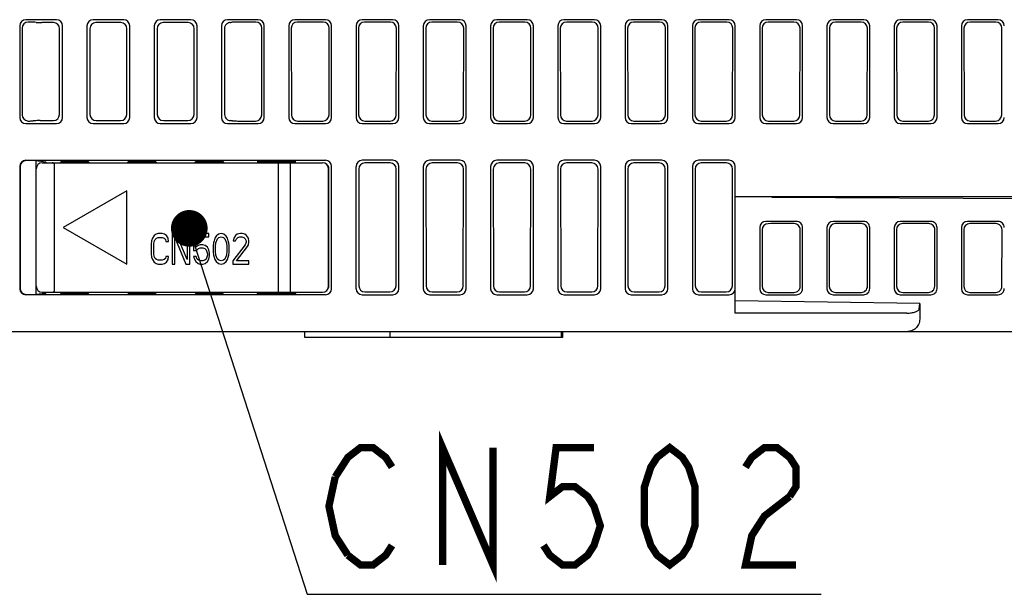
# Model space of a CAD drawing. Header units: millimetres. Extents: x 85 to 1221, y 92 to 821.
# Tile 31 of 35: x 1034 to 1115, y 700 to 747. Entities that reach past the tile are written whole.
import ezdxf

# ---------------------------------------------------------------- set-up
doc = ezdxf.new("R2010")
doc.units = ezdxf.units.MM
doc.header["$LTSCALE"] = 69.3
doc.layers.add('ALL_FEATURES', color=7, linetype='CONTINUOUS')
doc.layers.add('ALL_NOTE', color=7, linetype='CONTINUOUS')

msp = doc.modelspace()

# ---------------------------------------------------------------- linework, layer by layer
at = {"layer": 'ALL_FEATURES', "color": 7, "linetype": 'CONTINUOUS'}
for p, q in [((1034.125, 746.2519), (1034.125, 738.7481)), ((1037.1269, 746.75), (1034.6231, 746.75)), ((1034.9039, 746.5526), (1034.8205, 746.5526)), ((1035.4702, 746.5292), (1035.3674, 746.5372)), ((1036.8907, 746.5138), (1035.9337, 746.5138)), ((1037.625, 738.7481), (1037.625, 746.2519)), ((1039.625, 746.2519), (1039.625, 738.7481)), ((1042.6269, 746.75), (1040.1231, 746.75)), ((1042.3907, 746.5138), (1040.3593, 746.5138)), ((1043.125, 738.7481), (1043.125, 746.2519)), ((1045.125, 746.2519), (1045.125, 738.7481)), ((1048.1269, 746.75), (1045.6231, 746.75)), ((1047.8907, 746.5138), (1045.8593, 746.5138)), ((1048.625, 738.7481), (1048.625, 746.2519)), ((1050.625, 746.2519), (1050.625, 738.7481)), ((1053.6269, 746.75), (1051.1231, 746.75)), ((1051.3798, 746.5292), (1051.4826, 746.5372)), ((1053.4295, 746.5526), (1051.9461, 746.5526)), ((1054.125, 738.7481), (1054.125, 746.2519)), ((1056.125, 746.2519), (1056.125, 738.7481)), ((1059.1269, 746.75), (1056.6231, 746.75)), ((1058.9295, 746.5526), (1056.8205, 746.5526)), ((1059.625, 738.7481), (1059.625, 746.2519)), ((1061.625, 746.2519), (1061.625, 738.7481)), ((1064.6269, 746.75), (1062.1231, 746.75)), ((1064.4295, 746.5526), (1062.3205, 746.5526)), ((1065.125, 738.7481), (1065.125, 746.2519)), ((1067.125, 746.2519), (1067.125, 738.7481)), ((1070.1269, 746.75), (1067.6231, 746.75)), ((1069.9295, 746.5526), (1067.8205, 746.5526)), ((1070.625, 738.7481), (1070.625, 746.2519)), ((1072.625, 746.2519), (1072.625, 738.7481)), ((1075.6269, 746.75), (1073.1231, 746.75)), ((1075.4295, 746.5526), (1073.3205, 746.5526)), ((1076.125, 738.7481), (1076.125, 746.2519)), ((1078.125, 746.2519), (1078.125, 738.7481)), ((1081.1269, 746.75), (1078.6231, 746.75)), ((1080.9295, 746.5526), (1078.8205, 746.5526)), ((1081.625, 738.7481), (1081.625, 746.2519)), ((1083.625, 746.2519), (1083.625, 738.7481)), ((1086.6269, 746.75), (1084.1231, 746.75)), ((1086.4295, 746.5526), (1084.3205, 746.5526)), ((1087.125, 738.7481), (1087.125, 746.2519)), ((1089.125, 746.2519), (1089.125, 738.7481)), ((1092.1269, 746.75), (1089.6231, 746.75)), ((1091.9295, 746.5526), (1089.8205, 746.5526)), ((1092.625, 738.7481), (1092.625, 746.2519)), ((1094.625, 746.2519), (1094.625, 738.7481)), ((1097.6269, 746.75), (1095.1231, 746.75)), ((1097.4295, 746.5526), (1095.3205, 746.5526)), ((1098.125, 738.7481), (1098.125, 746.2519)), ((1100.125, 746.2519), (1100.125, 738.7481)), ((1103.1269, 746.75), (1100.6231, 746.75)), ((1102.9295, 746.5526), (1100.8205, 746.5526)), ((1103.625, 738.7481), (1103.625, 746.2519)), ((1105.625, 746.2519), (1105.625, 738.7481)), ((1108.6269, 746.75), (1106.1231, 746.75)), ((1108.4295, 746.5526), (1106.3205, 746.5526)), ((1109.125, 738.7481), (1109.125, 746.2519)), ((1111.125, 746.2519), (1111.125, 738.7481)), ((1114.1269, 746.75), (1111.6231, 746.75)), ((1113.9295, 746.5526), (1111.8205, 746.5526)), ((1034.3232, 746.0537), (1034.334, 738.9571)), ((1037.3773, 738.9958), (1037.3881, 746.015)), ((1039.8619, 746.015), (1039.8727, 738.9958)), ((1042.8773, 738.9958), (1042.8881, 746.015)), ((1045.3619, 746.015), (1045.3727, 738.9958)), ((1048.3773, 738.9958), (1048.3881, 746.015)), ((1050.8619, 746.015), (1050.8727, 738.9958)), ((1053.916, 738.9571), (1053.9268, 746.0537)), ((1056.3232, 746.0537), (1056.334, 738.9571)), ((1059.416, 738.9571), (1059.4268, 746.0537)), ((1061.8232, 746.0537), (1061.834, 738.9571)), ((1064.916, 738.9571), (1064.9268, 746.0537)), ((1067.3232, 746.0537), (1067.334, 738.9571)), ((1070.416, 738.9571), (1070.4268, 746.0537)), ((1072.8232, 746.0537), (1072.834, 738.9571)), ((1075.916, 738.9571), (1075.9268, 746.0537)), ((1078.3232, 746.0537), (1078.334, 738.9571)), ((1081.416, 738.9571), (1081.4268, 746.0537)), ((1083.8232, 746.0537), (1083.834, 738.9571)), ((1086.916, 738.9571), (1086.9268, 746.0537)), ((1089.3232, 746.0537), (1089.334, 738.9571)), ((1092.416, 738.9571), (1092.4268, 746.0537)), ((1094.8232, 746.0537), (1094.834, 738.9571)), ((1097.916, 738.9571), (1097.9268, 746.0537)), ((1100.3232, 746.0537), (1100.334, 738.9571)), ((1103.416, 738.9571), (1103.4268, 746.0537)), ((1105.8232, 746.0537), (1105.834, 738.9571)), ((1108.916, 738.9571), (1108.9268, 746.0537)), ((1111.3232, 746.0537), (1111.334, 738.9571)), ((1114.416, 738.9571), (1114.4268, 746.0537)), ((1034.6231, 738.25), (1037.1269, 738.25)), ((1035.3298, 738.4831), (1035.2267, 738.4751)), ((1035.7938, 738.4984), (1036.8785, 738.4984)), ((1040.1231, 738.25), (1042.6269, 738.25)), ((1040.3715, 738.4984), (1042.3785, 738.4984)), ((1045.6231, 738.25), (1048.1269, 738.25)), ((1045.8715, 738.4984), (1047.8785, 738.4984)), ((1051.1231, 738.25), (1053.6269, 738.25)), ((1051.5202, 738.4831), (1051.6233, 738.4751)), ((1052.0873, 738.4598), (1053.4171, 738.4598)), ((1056.6231, 738.25), (1059.1269, 738.25)), ((1056.8329, 738.4598), (1058.9171, 738.4598)), ((1062.1231, 738.25), (1064.6269, 738.25)), ((1062.3329, 738.4598), (1064.4171, 738.4598)), ((1067.6231, 738.25), (1070.1269, 738.25)), ((1067.8329, 738.4598), (1069.9171, 738.4598)), ((1073.1231, 738.25), (1075.6269, 738.25)), ((1073.3329, 738.4598), (1075.4171, 738.4598)), ((1078.6231, 738.25), (1081.1269, 738.25)), ((1078.8329, 738.4598), (1080.9171, 738.4598)), ((1084.1231, 738.25), (1086.6269, 738.25)), ((1084.3329, 738.4598), (1086.4171, 738.4598)), ((1089.6231, 738.25), (1092.1269, 738.25)), ((1089.8329, 738.4598), (1091.9171, 738.4598)), ((1095.1231, 738.25), (1097.6269, 738.25)), ((1095.3329, 738.4598), (1097.4171, 738.4598)), ((1100.6231, 738.25), (1103.1269, 738.25)), ((1100.8329, 738.4598), (1102.9171, 738.4598)), ((1106.1231, 738.25), (1108.6269, 738.25)), ((1106.3329, 738.4598), (1108.4171, 738.4598)), ((1111.6231, 738.25), (1114.1269, 738.25)), ((1111.8329, 738.4598), (1113.9171, 738.4598)), ((1034.6231, 735.25), (1059.1269, 735.25)), ((1035.4512, 735.2238), (1034.6493, 735.2238)), ((1035.4512, 735.2238), (1036.2384, 735.1366)), ((1035.4512, 735.2238), (1035.4512, 724.2762)), ((1035.975, 735.05), (1058.875, 735.05)), ((1036.2384, 735.1366), (1036.325, 735.05)), ((1036.2384, 735.1366), (1036.2384, 735.05)), ((1037.5142, 735.1392), (1037.425, 735.05)), ((1037.5142, 735.1392), (1039.7358, 735.1392)), ((1037.5142, 735.1392), (1037.5165, 735.05)), ((1039.7358, 735.1392), (1039.7335, 735.05)), ((1039.7358, 735.1392), (1039.825, 735.05)), ((1043.0142, 735.1392), (1042.925, 735.05)), ((1043.0142, 735.1392), (1045.2358, 735.1392)), ((1043.0142, 735.1392), (1043.0165, 735.05)), ((1045.2358, 735.1392), (1045.2335, 735.05)), ((1045.2358, 735.1392), (1045.325, 735.05)), ((1048.5142, 735.1392), (1048.425, 735.05)), ((1048.5142, 735.1392), (1050.7358, 735.1392)), ((1048.5142, 735.1392), (1048.5165, 735.05)), ((1050.7358, 735.1392), (1050.7335, 735.05)), ((1050.7358, 735.1392), (1050.825, 735.05)), ((1053.5394, 735.1625), (1056.7106, 735.1625)), ((1055.275, 724.45), (1055.275, 735.05)), ((1056.275, 724.45), (1056.275, 735.05)), ((1064.6269, 735.25), (1062.1231, 735.25)), ((1064.4119, 735.035), (1062.3381, 735.035)), ((1070.1269, 735.25), (1067.6231, 735.25)), ((1069.9119, 735.035), (1067.8381, 735.035)), ((1075.6269, 735.25), (1073.1231, 735.25)), ((1075.4119, 735.035), (1073.3381, 735.035)), ((1081.1269, 735.25), (1078.6231, 735.25)), ((1080.9119, 735.035), (1078.8381, 735.035)), ((1086.6269, 735.25), (1084.1231, 735.25)), ((1086.4119, 735.035), (1084.3381, 735.035)), ((1092.1269, 735.25), (1089.6231, 735.25)), ((1091.9119, 735.035), (1089.8381, 735.035)), ((1034.125, 734.7519), (1034.125, 724.7481)), ((1034.1512, 734.7257), (1034.1512, 724.7743)), ((1035.475, 724.95), (1035.475, 734.55)), ((1036.975, 724.65), (1036.975, 734.85)), ((1059.375, 724.95), (1059.375, 734.55)), ((1059.3946, 724.9785), (1059.4092, 734.5361)), ((1059.625, 724.7481), (1059.625, 734.7519)), ((1061.625, 724.7481), (1061.625, 734.7519)), ((1061.8408, 734.5361), (1061.8554, 724.9785)), ((1064.8946, 724.9785), (1064.9092, 734.5361)), ((1065.125, 724.7481), (1065.125, 734.7519)), ((1067.125, 734.7519), (1067.125, 724.7481)), ((1067.3408, 734.5361), (1067.3554, 724.9785)), ((1070.3946, 724.9785), (1070.4092, 734.5361)), ((1070.625, 724.7481), (1070.625, 734.7519)), ((1072.625, 734.7519), (1072.625, 724.7481)), ((1072.8408, 734.5361), (1072.8554, 724.9785)), ((1075.8946, 724.9785), (1075.9092, 734.5361)), ((1076.125, 724.7481), (1076.125, 734.7519)), ((1078.125, 734.7519), (1078.125, 724.7481)), ((1078.3408, 734.5361), (1078.3554, 724.9785)), ((1081.3946, 724.9785), (1081.4092, 734.5361)), ((1081.625, 724.7481), (1081.625, 734.7519)), ((1083.625, 734.7519), (1083.625, 724.7481)), ((1083.8408, 734.5361), (1083.8554, 724.9785)), ((1086.8946, 724.9785), (1086.9092, 734.5361)), ((1087.125, 724.7481), (1087.125, 734.7519)), ((1089.125, 734.7519), (1089.125, 724.7481)), ((1089.3408, 734.5361), (1089.3554, 724.9785)), ((1092.3946, 724.9785), (1092.4092, 734.5361)), ((1092.625, 722.75), (1092.625, 734.7519)), ((1042.8712, 732.75), (1037.675, 729.75)), ((1042.8712, 726.75), (1042.8712, 732.75)), ((1172.637, 732.25), (1092.625, 732.25)), ((1095.6249, 732.2339), (1157.625, 731.9008)), ((1097.6269, 730.25), (1095.1231, 730.25)), ((1103.1269, 730.25), (1100.6231, 730.25)), ((1108.6269, 730.25), (1106.1231, 730.25)), ((1114.1269, 730.25), (1111.6231, 730.25)), ((1037.675, 729.75), (1042.8712, 726.75)), ((1094.625, 729.7586), (1094.625, 724.7414)), ((1094.8214, 729.5648), (1094.8285, 724.9422)), ((1095.5298, 730.0665), (1095.3121, 730.0636)), ((1097.4458, 730.0665), (1095.5298, 730.0665)), ((1097.9361, 724.9463), (1097.9432, 729.5609)), ((1098.125, 724.7548), (1098.125, 729.7452)), ((1100.125, 729.7586), (1100.125, 724.7414)), ((1100.3118, 729.5743), (1100.319, 724.9329)), ((1102.9458, 730.0665), (1100.8091, 730.0665)), ((1103.4361, 724.9463), (1103.4432, 729.5609)), ((1103.625, 724.7548), (1103.625, 729.7452)), ((1105.625, 729.7586), (1105.625, 724.7414)), ((1105.8118, 729.5743), (1105.819, 724.9329)), ((1108.4458, 730.0665), (1106.3091, 730.0665)), ((1108.9361, 724.9463), (1108.9432, 729.5609)), ((1109.125, 724.7548), (1109.125, 729.7452)), ((1111.125, 729.7586), (1111.125, 724.7414)), ((1111.3118, 729.5743), (1111.319, 724.9329)), ((1113.9458, 730.0665), (1111.8091, 730.0665)), ((1114.4361, 724.9463), (1114.4432, 729.5609)), ((1044.9115, 728.6649), (1044.875, 728.3989)), ((1044.9844, 728.8777), (1044.9115, 728.6649)), ((1045.1302, 729.0904), (1044.9844, 728.8777)), ((1045.0938, 728.3989), (1045.1302, 728.6117)), ((1045.276, 729.1968), (1045.1302, 729.0904)), ((1045.1302, 728.6117), (1045.2031, 728.7713)), ((1045.2031, 728.7713), (1045.3125, 728.8777)), ((1045.4583, 729.25), (1045.276, 729.1968)), ((1045.3125, 728.8777), (1045.4583, 728.9309)), ((1045.7865, 729.25), (1045.4583, 729.25)), ((1045.4583, 728.9309), (1045.7865, 728.9309)), ((1045.9688, 729.1968), (1045.7865, 729.25)), ((1045.7865, 728.9309), (1045.9323, 728.8777)), ((1045.9323, 728.8777), (1046.0417, 728.7713)), ((1046.1146, 729.0904), (1045.9688, 729.1968)), ((1046.0417, 728.7713), (1046.0781, 728.6117)), ((1046.0781, 728.6117), (1046.2969, 728.6117)), ((1046.2604, 728.8777), (1046.1146, 729.0904)), ((1046.2969, 728.6117), (1046.2604, 728.8777)), ((1046.9167, 729.25), (1046.5885, 729.25)), ((1046.5885, 729.25), (1046.5885, 726.75)), ((1046.8073, 728.9309), (1047.7188, 726.75)), ((1046.8073, 726.75), (1046.8073, 728.9309)), ((1047.8281, 727.1223), (1046.9167, 729.25)), ((1048.0469, 729.25), (1047.8281, 729.25)), ((1047.8281, 729.25), (1047.8281, 727.1223)), ((1048.0469, 726.75), (1048.0469, 729.25)), ((1049.5781, 729.25), (1048.3385, 729.25)), ((1048.3385, 729.25), (1048.3385, 727.867)), ((1048.5208, 728.984), (1049.5781, 728.984)), ((1048.5208, 728.133), (1048.5208, 728.984)), ((1049.5781, 728.984), (1049.5781, 729.25)), ((1050.0156, 728.6649), (1049.9792, 728.5053)), ((1050.0885, 728.8777), (1050.0156, 728.6649)), ((1050.1979, 729.0372), (1050.0885, 728.8777)), ((1050.1615, 728.5053), (1050.3073, 728.8245)), ((1050.3802, 729.1968), (1050.1979, 729.0372)), ((1050.3073, 728.8245), (1050.4167, 728.9309)), ((1050.599, 729.25), (1050.3802, 729.1968)), ((1050.4167, 728.9309), (1050.599, 728.984)), ((1050.8177, 729.1968), (1050.599, 729.25)), ((1050.599, 728.984), (1050.7812, 728.9309)), ((1050.7812, 728.9309), (1050.8906, 728.8245)), ((1051, 729.0372), (1050.8177, 729.1968)), ((1050.8906, 728.8245), (1051.0365, 728.5053)), ((1051.1094, 728.8777), (1051, 729.0372)), ((1051.1823, 728.6649), (1051.1094, 728.8777)), ((1051.2188, 728.5053), (1051.1823, 728.6649)), ((1051.6198, 728.8777), (1051.5833, 728.6649)), ((1051.5833, 728.6649), (1051.7656, 728.6649)), ((1051.7656, 729.0904), (1051.6198, 728.8777)), ((1051.9115, 729.1968), (1051.7656, 729.0904)), ((1051.7656, 728.6649), (1051.8385, 728.8245)), ((1051.8385, 728.8245), (1051.9479, 728.9309)), ((1052.1667, 729.25), (1051.9115, 729.1968)), ((1051.9479, 728.9309), (1052.1302, 728.984)), ((1052.1302, 728.984), (1052.276, 728.984)), ((1052.3125, 729.25), (1052.1667, 729.25)), ((1052.276, 728.984), (1052.4583, 728.9309)), ((1052.5312, 729.1968), (1052.3125, 729.25)), ((1052.4583, 728.9309), (1052.5677, 728.8245)), ((1052.6771, 729.0904), (1052.5312, 729.1968)), ((1052.5677, 728.8245), (1052.6406, 728.6649)), ((1052.6406, 728.5585), (1052.5677, 728.3457)), ((1052.6406, 728.6649), (1052.6406, 728.5585)), ((1052.8229, 728.8777), (1052.6771, 729.0904)), ((1052.8594, 728.6649), (1052.8229, 728.8777)), ((1052.8229, 728.3457), (1052.8594, 728.5585)), ((1052.8594, 728.5585), (1052.8594, 728.6649)), ((1044.875, 728.3989), (1044.875, 727.6011)), ((1045.0938, 727.6011), (1045.0938, 728.3989)), ((1048.3385, 727.867), (1048.5938, 727.867)), ((1048.7031, 728.2926), (1048.5208, 728.133)), ((1048.5938, 727.867), (1048.7396, 728.0266)), ((1048.8854, 728.3457), (1048.7031, 728.2926)), ((1048.7396, 728.0266), (1048.8854, 728.0798)), ((1049.1042, 728.3457), (1048.8854, 728.3457)), ((1048.8854, 728.0798), (1049.1042, 728.0798)), ((1049.2865, 728.2926), (1049.1042, 728.3457)), ((1049.1042, 728.0798), (1049.25, 728.0266)), ((1049.25, 728.0266), (1049.3594, 727.9202)), ((1049.4688, 728.133), (1049.2865, 728.2926)), ((1049.3594, 727.9202), (1049.4323, 727.7606)), ((1049.4323, 727.7606), (1049.4688, 727.6011)), ((1049.5781, 727.9202), (1049.4688, 728.133)), ((1049.651, 727.6543), (1049.5781, 727.9202)), ((1049.9792, 728.5053), (1049.9427, 728.2394)), ((1049.9427, 728.2394), (1049.9427, 727.7606)), ((1049.9427, 727.7606), (1049.9792, 727.4947)), ((1050.125, 728.1862), (1050.1615, 728.5053)), ((1050.125, 727.8138), (1050.125, 728.1862)), ((1050.1615, 727.4947), (1050.125, 727.8138)), ((1051.0365, 728.5053), (1051.0729, 728.1862)), ((1051.0729, 727.8138), (1051.0365, 727.4947)), ((1051.0729, 728.1862), (1051.0729, 727.8138)), ((1051.2552, 728.2394), (1051.2188, 728.5053)), ((1051.2188, 727.4947), (1051.2552, 727.7606)), ((1051.2552, 727.7606), (1051.2552, 728.2394)), ((1052.5677, 728.3457), (1051.5469, 727.016)), ((1051.8385, 727.016), (1052.75, 728.1862)), ((1052.75, 728.1862), (1052.8229, 728.3457)), ((1044.875, 727.6011), (1044.9115, 727.3351)), ((1044.9115, 727.3351), (1044.9844, 727.1223)), ((1044.9844, 727.1223), (1045.1302, 726.9096)), ((1045.1302, 727.3883), (1045.0938, 727.6011)), ((1045.2031, 727.2287), (1045.1302, 727.3883)), ((1045.3125, 727.1223), (1045.2031, 727.2287)), ((1045.4583, 727.0691), (1045.3125, 727.1223)), ((1045.7865, 727.0691), (1045.4583, 727.0691)), ((1045.9323, 727.1223), (1045.7865, 727.0691)), ((1046.0417, 727.2287), (1045.9323, 727.1223)), ((1046.0781, 727.3883), (1046.0417, 727.2287)), ((1046.2969, 727.3883), (1046.0781, 727.3883)), ((1046.1146, 726.9096), (1046.2604, 727.1223)), ((1046.2604, 727.1223), (1046.2969, 727.3883)), ((1048.5573, 727.3883), (1048.3385, 727.3883)), ((1048.3385, 727.3883), (1048.4115, 727.1755)), ((1048.4115, 727.1755), (1048.5208, 726.9628)), ((1048.5208, 726.9628), (1048.7031, 726.8032)), ((1048.6302, 727.1755), (1048.5573, 727.3883)), ((1048.7396, 727.0691), (1048.6302, 727.1755)), ((1048.8854, 727.016), (1048.7396, 727.0691)), ((1049.1042, 727.016), (1048.8854, 727.016)), ((1049.25, 727.0691), (1049.1042, 727.016)), ((1049.3594, 727.1755), (1049.25, 727.0691)), ((1049.2865, 726.8032), (1049.4688, 726.9628)), ((1049.4323, 727.3351), (1049.3594, 727.1755)), ((1049.4688, 727.4947), (1049.4323, 727.3351)), ((1049.4688, 727.6011), (1049.4688, 727.4947)), ((1049.4688, 726.9628), (1049.5781, 727.1755)), ((1049.5781, 727.1755), (1049.651, 727.4415)), ((1049.651, 727.4415), (1049.651, 727.6543)), ((1049.9792, 727.4947), (1050.0156, 727.3351)), ((1050.0156, 727.3351), (1050.0885, 727.1223)), ((1050.0885, 727.1223), (1050.1979, 726.9628)), ((1050.3073, 727.1755), (1050.1615, 727.4947)), ((1050.1979, 726.9628), (1050.3802, 726.8032)), ((1050.4167, 727.0691), (1050.3073, 727.1755)), ((1050.599, 727.016), (1050.4167, 727.0691)), ((1050.7812, 727.0691), (1050.599, 727.016)), ((1050.8906, 727.1755), (1050.7812, 727.0691)), ((1050.8177, 726.8032), (1051, 726.9628)), ((1051.0365, 727.4947), (1050.8906, 727.1755)), ((1051, 726.9628), (1051.1094, 727.1223)), ((1051.1094, 727.1223), (1051.1823, 727.3351)), ((1051.1823, 727.3351), (1051.2188, 727.4947)), ((1051.5469, 727.016), (1051.5469, 726.75)), ((1052.8594, 727.016), (1051.8385, 727.016)), ((1052.8594, 726.75), (1052.8594, 727.016)), ((1045.1302, 726.9096), (1045.276, 726.8032)), ((1045.276, 726.8032), (1045.4583, 726.75)), ((1045.4583, 726.75), (1045.7865, 726.75)), ((1045.7865, 726.75), (1045.9688, 726.8032)), ((1045.9688, 726.8032), (1046.1146, 726.9096)), ((1046.5885, 726.75), (1046.8073, 726.75)), ((1047.7188, 726.75), (1048.0469, 726.75)), ((1048.7031, 726.8032), (1048.8854, 726.75)), ((1048.8854, 726.75), (1049.1042, 726.75)), ((1049.1042, 726.75), (1049.2865, 726.8032)), ((1050.3802, 726.8032), (1050.599, 726.75)), ((1050.599, 726.75), (1050.8177, 726.8032)), ((1051.5469, 726.75), (1052.8594, 726.75)), ((1059.1269, 724.25), (1034.6231, 724.25)), ((1034.6493, 724.2762), (1035.4512, 724.2762)), ((1036.2384, 724.3634), (1035.4512, 724.2762)), ((1035.975, 724.45), (1058.875, 724.45)), ((1036.2384, 724.45), (1036.2384, 724.3634)), ((1036.2384, 724.3634), (1036.325, 724.45)), ((1037.5142, 724.3608), (1037.425, 724.45)), ((1037.5165, 724.45), (1037.5142, 724.3608)), ((1037.5142, 724.3608), (1039.7358, 724.3608)), ((1039.7335, 724.45), (1039.7358, 724.3608)), ((1039.7358, 724.3608), (1039.825, 724.45)), ((1043.0142, 724.3608), (1042.925, 724.45)), ((1043.0165, 724.45), (1043.0142, 724.3608)), ((1043.0142, 724.3608), (1045.2358, 724.3608)), ((1045.2335, 724.45), (1045.2358, 724.3608)), ((1045.2358, 724.3608), (1045.325, 724.45)), ((1048.5142, 724.3608), (1048.425, 724.45)), ((1048.5165, 724.45), (1048.5142, 724.3608)), ((1048.5142, 724.3608), (1050.7358, 724.3608)), ((1050.7335, 724.45), (1050.7358, 724.3608)), ((1050.7358, 724.3608), (1050.825, 724.45)), ((1056.7106, 724.3375), (1053.5394, 724.3375)), ((1062.1231, 724.25), (1064.6269, 724.25)), ((1062.3542, 724.4811), (1064.3958, 724.4811)), ((1067.6231, 724.25), (1070.1269, 724.25)), ((1067.8542, 724.4811), (1069.8958, 724.4811)), ((1073.1231, 724.25), (1075.6269, 724.25)), ((1073.3542, 724.4811), (1075.3958, 724.4811)), ((1078.6231, 724.25), (1081.1269, 724.25)), ((1078.8542, 724.4811), (1080.8958, 724.4811)), ((1084.1231, 724.25), (1086.6269, 724.25)), ((1084.3542, 724.4811), (1086.3958, 724.4811)), ((1089.6231, 724.25), (1092.1269, 724.25)), ((1089.8542, 724.4811), (1091.8958, 724.4811)), ((1107.706, 723.5489), (1092.625, 723.75)), ((1095.1231, 724.25), (1097.6269, 724.25)), ((1095.3207, 724.4449), (1095.5223, 724.4422)), ((1095.5223, 724.4422), (1097.4373, 724.4422)), ((1100.6231, 724.25), (1103.1269, 724.25)), ((1100.8179, 724.4422), (1102.9373, 724.4422)), ((1106.1231, 724.25), (1108.6269, 724.25)), ((1106.3179, 724.4422), (1108.4373, 724.4422)), ((1111.6231, 724.25), (1114.1269, 724.25)), ((1111.8179, 724.4422), (1113.9373, 724.4422)), ((1107.6587, 723.0836), (1107.706, 723.5489)), ((1107.706, 723.5489), (1107.706, 722.25)), ((1106.6593, 722.75), (1092.625, 722.75)), ((1007.149, 721.25), (1172.925, 721.25)), ((1057.425, 720.75), (1057.425, 721.25)), ((1078.525, 720.75), (1057.425, 720.75)), ((1064.425, 720.75), (1064.425, 721.25)), ((1078.425, 720.75), (1078.425, 721.25)), ((1078.525, 720.75), (1078.525, 721.25))]:
    msp.add_line(p, q, dxfattribs=at)
for centre, radius, start, end in [((1034.8289, 738.9349), 0.4749, 261.994532, 270.518618), ((1035.975, 734.55), 0.5, 90, 180), ((1036.775, 734.85), 0.2, 0, 90), ((1058.875, 734.55), 0.5, 0, 90), ((1035.975, 724.95), 0.5, 180, 270), ((1036.775, 724.65), 0.2, 270, 360), ((1058.875, 724.95), 0.5, 270, 360)]:
    msp.add_arc(centre, radius, start, end, dxfattribs=at)
for centre, major_axis, ratio, start_param, end_param in [((1034.6269, 746.2481), (0.3562, -0.3562), 0.9924325, 2.3599926, 3.9231927), ((1034.8251, 746.0499), (-0.3263, 0.3849), 0.990792, -0.6985529, 0.8646472), ((1034.9026, 746.4912), (0.7001, 0.0001), 0.0876222, 0.8448058, 1.5689481), ((1035.935, 746.5752), (0.7001, 0.0001), 0.0876222, -2.2967869, -1.5726446), ((1036.8861, 746.0111), (0.3263, 0.3849), 0.990792, -0.8646472, 0.6985529), ((1037.1231, 746.2481), (0.3562, 0.3562), 0.9924325, -0.7816001, 0.7816001), ((1040.1269, 746.2481), (0.3562, -0.3562), 0.9924325, 2.3599926, 3.9231927), ((1040.3639, 746.0111), (-0.3263, 0.3849), 0.990792, -0.6985529, 0.8646472), ((1042.3861, 746.0111), (0.3263, 0.3849), 0.990792, -0.8646472, 0.6985529), ((1042.6231, 746.2481), (0.3562, 0.3562), 0.9924325, -0.7816001, 0.7816001), ((1045.6269, 746.2481), (0.3562, -0.3562), 0.9924325, 2.3599926, 3.9231927), ((1045.8639, 746.0111), (-0.3263, 0.3849), 0.990792, -0.6985529, 0.8646472), ((1047.8861, 746.0111), (0.3263, 0.3849), 0.990792, -0.8646472, 0.6985529), ((1048.1231, 746.2481), (0.3562, 0.3562), 0.9924325, -0.7816001, 0.7816001), ((1051.1269, 746.2481), (0.3562, -0.3562), 0.9924325, 2.3599926, 3.9231927), ((1051.3639, 746.0111), (-0.3263, 0.3849), 0.990792, 0.3736225, 0.8646472), ((1050.915, 746.5752), (0.7001, -0.0001), 0.0876222, -0.9070584, -0.8448058), ((1051.9474, 746.4912), (0.7001, -0.0001), 0.0876222, 1.5726446, 2.2967869), ((1053.4249, 746.0499), (0.3263, 0.3849), 0.990792, -0.8646472, 0.6985529), ((1053.6231, 746.2481), (0.3562, 0.3562), 0.9924325, -0.7816001, 0.7816001), ((1056.6269, 746.2481), (0.3562, -0.3562), 0.9924325, 2.3599926, 3.9231927), ((1056.8251, 746.0499), (-0.3263, 0.3849), 0.990792, -0.6985529, 0.8646472), ((1058.9249, 746.0499), (0.3263, 0.3849), 0.990792, -0.8646472, 0.6985529), ((1059.1231, 746.2481), (0.3562, 0.3562), 0.9924325, -0.7816001, 0.7816001), ((1062.1269, 746.2481), (0.3562, -0.3562), 0.9924325, 2.3599926, 3.9231927), ((1062.3251, 746.0499), (-0.3263, 0.3849), 0.990792, -0.6985529, 0.8646472), ((1064.4249, 746.0499), (0.3263, 0.3849), 0.990792, -0.8646472, 0.6985529), ((1064.6231, 746.2481), (0.3562, 0.3562), 0.9924325, -0.7816001, 0.7816001), ((1067.6269, 746.2481), (0.3562, -0.3562), 0.9924325, 2.3599926, 3.9231927), ((1067.8251, 746.0499), (-0.3263, 0.3849), 0.990792, -0.6985529, 0.8646472), ((1069.9249, 746.0499), (0.3263, 0.3849), 0.990792, -0.8646472, 0.6985529), ((1070.1231, 746.2481), (0.3562, 0.3562), 0.9924325, -0.7816001, 0.7816001), ((1073.1269, 746.2481), (0.3562, -0.3562), 0.9924325, 2.3599926, 3.9231927), ((1073.3251, 746.0499), (-0.3263, 0.3849), 0.990792, -0.6985529, 0.8646472), ((1075.4249, 746.0499), (0.3263, 0.3849), 0.990792, -0.8646472, 0.6985529), ((1075.6231, 746.2481), (0.3562, 0.3562), 0.9924325, -0.7816001, 0.7816001), ((1078.6269, 746.2481), (0.3562, -0.3562), 0.9924325, 2.3599926, 3.9231927), ((1078.8251, 746.0499), (-0.3263, 0.3849), 0.990792, -0.6985529, 0.8646472), ((1080.9249, 746.0499), (0.3263, 0.3849), 0.990792, -0.8646472, 0.6985529), ((1081.1231, 746.2481), (0.3562, 0.3562), 0.9924325, -0.7816001, 0.7816001), ((1084.1269, 746.2481), (0.3562, -0.3562), 0.9924325, 2.3599926, 3.9231927), ((1084.3251, 746.0499), (-0.3263, 0.3849), 0.990792, -0.6985529, 0.8646472), ((1086.4249, 746.0499), (0.3263, 0.3849), 0.990792, -0.8646472, 0.6985529), ((1086.6231, 746.2481), (0.3562, 0.3562), 0.9924325, -0.7816001, 0.7816001), ((1089.6269, 746.2481), (0.3562, -0.3562), 0.9924325, 2.3599926, 3.9231927), ((1089.8251, 746.0499), (-0.3263, 0.3849), 0.990792, -0.6985529, 0.8646472), ((1091.9249, 746.0499), (0.3263, 0.3849), 0.990792, -0.8646472, 0.6985529), ((1092.1231, 746.2481), (0.3562, 0.3562), 0.9924325, -0.7816001, 0.7816001), ((1095.1269, 746.2481), (0.3562, -0.3562), 0.9924325, 2.3599926, 3.9231927), ((1095.3251, 746.0499), (-0.3263, 0.3849), 0.990792, -0.6985529, 0.8646472), ((1097.4249, 746.0499), (0.3263, 0.3849), 0.990792, -0.8646472, 0.6985529), ((1097.6231, 746.2481), (0.3562, 0.3562), 0.9924325, -0.7816001, 0.7816001), ((1100.6269, 746.2481), (0.3562, -0.3562), 0.9924325, 2.3599926, 3.9231927), ((1100.8251, 746.0499), (-0.3263, 0.3849), 0.990792, -0.6985529, 0.8646472), ((1102.9249, 746.0499), (0.3263, 0.3849), 0.990792, -0.8646472, 0.6985529), ((1103.1231, 746.2481), (0.3562, 0.3562), 0.9924325, -0.7816001, 0.7816001), ((1106.1269, 746.2481), (0.3562, -0.3562), 0.9924325, 2.3599926, 3.9231927), ((1106.3251, 746.0499), (-0.3263, 0.3849), 0.990792, -0.6985529, 0.8646472), ((1108.4249, 746.0499), (0.3263, 0.3849), 0.990792, -0.8646472, 0.6985529), ((1108.6231, 746.2481), (0.3562, 0.3562), 0.9924325, -0.7816001, 0.7816001), ((1111.6269, 746.2481), (0.3562, -0.3562), 0.9924325, 2.3599926, 3.9231927), ((1111.8251, 746.0499), (-0.3263, 0.3849), 0.990792, -0.6985529, 0.8646472), ((1113.9249, 746.0499), (0.3263, 0.3849), 0.990792, -0.8646472, 0.6985529), ((1114.1231, 746.2481), (0.3562, 0.3562), 0.9924325, -0.7816001, 0.7816001), ((1036.8754, 738.9996), (0.3965, -0.3097), 0.9937618, -0.9046702, 0.6585299), ((1040.3746, 738.9996), (0.3965, 0.3097), 0.9937618, 2.4830627, 4.0462628), ((1042.3754, 738.9996), (0.3965, -0.3097), 0.9937618, -0.9046702, 0.6585299), ((1045.8746, 738.9996), (0.3965, 0.3097), 0.9937618, 2.4830627, 4.0462628), ((1047.8754, 738.9996), (0.3965, -0.3097), 0.9937618, -0.9046702, 0.6585299), ((1051.3746, 738.9996), (0.3965, 0.3097), 0.9937618, 2.4830627, 3.3601322), ((1034.6269, 738.7519), (0.3562, 0.3562), 0.9924325, 2.3599926, 3.9231927), ((1034.8359, 738.9609), (0.3965, 0.3097), 0.9937618, 2.4830627, 3.9060362), ((1034.7635, 738.5209), (0.7001, 0.0001), 0.0873551, -1.4711398, -0.8478836), ((1035.7929, 738.4373), (0.7001, 0.0001), 0.0873551, 1.5695667, 2.2937091), ((1037.1231, 738.7519), (0.3562, -0.3562), 0.9924325, -0.7816001, 0.7816001), ((1040.1269, 738.7519), (0.3562, 0.3562), 0.9924325, -3.9231927, -2.3599926), ((1042.6231, 738.7519), (0.3562, -0.3562), 0.9924325, -0.7816001, 0.7816001), ((1045.6269, 738.7519), (0.3562, 0.3562), 0.9924325, 2.3599926, 3.9231927), ((1048.1231, 738.7519), (0.3562, -0.3562), 0.9924325, -0.7816001, 0.7816001), ((1051.1269, 738.7519), (0.3562, 0.3562), 0.9924325, 2.3599926, 3.9231927), ((1051.0571, 738.4373), (0.7001, -0.0001), 0.0873551, 0.8478836, 1.1150037), ((1052.0865, 738.5209), (0.7001, -0.0001), 0.0873551, -2.2937091, -1.5695667), ((1053.4141, 738.9609), (0.3965, -0.3097), 0.9937618, -0.9046702, 0.6585299), ((1053.6231, 738.7519), (0.3562, -0.3562), 0.9924325, -0.7816001, 0.7816001), ((1056.6269, 738.7519), (0.3562, 0.3562), 0.9924325, 2.3599926, 3.9231927), ((1056.8359, 738.9609), (0.3965, 0.3097), 0.9937618, 2.4830627, 4.0462628), ((1058.9141, 738.9609), (0.3965, -0.3097), 0.9937618, -0.9046702, 0.6585299), ((1059.1231, 738.7519), (0.3562, -0.3562), 0.9924325, -0.7816001, 0.7816001), ((1062.1269, 738.7519), (0.3562, 0.3562), 0.9924325, 2.3599926, 3.9231927), ((1062.3359, 738.9609), (0.3965, 0.3097), 0.9937618, 2.4830627, 4.0462628), ((1064.4141, 738.9609), (0.3965, -0.3097), 0.9937618, -0.9046702, 0.6585299), ((1064.6231, 738.7519), (0.3562, -0.3562), 0.9924325, -0.7816001, 0.7816001), ((1067.6269, 738.7519), (0.3562, 0.3562), 0.9924325, 2.3599926, 3.9231927), ((1067.8359, 738.9609), (0.3965, 0.3097), 0.9937618, 2.4830627, 4.0462628), ((1069.9141, 738.9609), (0.3965, -0.3097), 0.9937618, -0.9046702, 0.6585299), ((1070.1231, 738.7519), (0.3562, -0.3562), 0.9924325, -0.7816001, 0.7816001), ((1073.1269, 738.7519), (0.3562, 0.3562), 0.9924325, 2.3599926, 3.9231927), ((1073.3359, 738.9609), (0.3965, 0.3097), 0.9937618, 2.4830627, 4.0462628), ((1075.4141, 738.9609), (0.3965, -0.3097), 0.9937618, 5.3785151, 6.9417152), ((1075.6231, 738.7519), (0.3562, -0.3562), 0.9924325, -0.7816001, 0.7816001), ((1078.6269, 738.7519), (0.3562, 0.3562), 0.9924325, 2.3599926, 3.9231927), ((1078.8359, 738.9609), (0.3965, 0.3097), 0.9937618, 2.4830627, 4.0462628), ((1080.9141, 738.9609), (0.3965, -0.3097), 0.9937618, -0.9046702, 0.6585299), ((1081.1231, 738.7519), (0.3562, -0.3562), 0.9924325, -0.7816001, 0.7816001), ((1084.1269, 738.7519), (0.3562, 0.3562), 0.9924325, 2.3599926, 3.9231927), ((1084.3359, 738.9609), (0.3965, 0.3097), 0.9937618, 2.4830627, 4.0462628), ((1086.4141, 738.9609), (0.3965, -0.3097), 0.9937618, -0.9046702, 0.6585299), ((1086.6231, 738.7519), (0.3562, -0.3562), 0.9924325, -0.7816001, 0.7816001), ((1089.6269, 738.7519), (0.3562, 0.3562), 0.9924325, 2.3599926, 3.9231927), ((1089.8359, 738.9609), (0.3965, 0.3097), 0.9937618, 2.4830627, 4.0462628), ((1091.9141, 738.9609), (0.3965, -0.3097), 0.9937618, -0.9046702, 0.6585299), ((1092.1231, 738.7519), (0.3562, -0.3562), 0.9924325, -0.7816001, 0.7816001), ((1095.1269, 738.7519), (0.3562, 0.3562), 0.9924325, 2.3599926, 3.9231927), ((1095.3359, 738.9609), (0.3965, 0.3097), 0.9937618, 2.4830627, 4.0462628), ((1097.4141, 738.9609), (0.3965, -0.3097), 0.9937618, -0.9046702, 0.6585299), ((1097.6231, 738.7519), (0.3562, -0.3562), 0.9924325, -0.7816001, 0.7816001), ((1100.6269, 738.7519), (0.3562, 0.3562), 0.9924325, 2.3599926, 3.9231927), ((1100.8359, 738.9609), (0.3965, 0.3097), 0.9937618, 2.4830627, 4.0462628), ((1102.9141, 738.9609), (0.3965, -0.3097), 0.9937618, -0.9046702, 0.6585299), ((1103.1231, 738.7519), (0.3562, -0.3562), 0.9924325, -0.7816001, 0.7816001), ((1106.1269, 738.7519), (0.3562, 0.3562), 0.9924325, 2.3599926, 3.9231927), ((1106.3359, 738.9609), (0.3965, 0.3097), 0.9937618, 2.4830627, 4.0462628), ((1108.4141, 738.9609), (0.3965, -0.3097), 0.9937618, -0.9046702, 0.6585299), ((1108.6231, 738.7519), (0.3562, -0.3562), 0.9924325, -0.7816001, 0.7816001), ((1111.6269, 738.7519), (0.3562, 0.3562), 0.9924325, 2.3599926, 3.9231927), ((1111.8359, 738.9609), (0.3965, 0.3097), 0.9937618, 2.4830627, 4.0462628), ((1113.9141, 738.9609), (0.3965, -0.3097), 0.9937618, -0.9046702, 0.6585299), ((1114.1231, 738.7519), (0.3562, -0.3562), 0.9924325, -0.7816001, 0.7816001), ((1034.6269, 734.7481), (0.3562, -0.3562), 0.9924325, 2.3599926, 3.9231927), ((1034.6532, 734.7218), (0.3562, -0.3562), 0.9924325, 2.3599926, 3.9231927), ((1053.5356, 734.6606), (0.3562, 0.3562), 0.9924325, 0.1069144, 0.7816001), ((1056.7144, 734.6606), (0.3562, -0.3562), 0.9924325, 2.3599926, 3.0346772), ((1059.1231, 734.7481), (0.3562, 0.3562), 0.9924325, -0.7816001, 0.7816001), ((1058.9073, 734.5323), (0.3263, 0.3849), 0.990792, 5.4185381, 6.5252511), ((1062.1269, 734.7481), (0.3562, -0.3562), 0.9924325, 2.3599926, 3.9231927), ((1062.3427, 734.5323), (-0.3263, 0.3849), 0.990792, -0.6985529, 0.8646472), ((1064.4073, 734.5323), (0.3263, 0.3849), 0.990792, -0.8646472, 0.6985529), ((1064.6231, 734.7481), (0.3562, 0.3562), 0.9924325, -0.7816001, 0.7816001), ((1067.6269, 734.7481), (0.3562, -0.3562), 0.9924325, 2.3599926, 3.9231927), ((1067.8427, 734.5323), (-0.3263, 0.3849), 0.990792, -0.6985529, 0.8646472), ((1069.9073, 734.5323), (0.3263, 0.3849), 0.990792, -0.8646472, 0.6985529), ((1070.1231, 734.7481), (0.3562, 0.3562), 0.9924325, -0.7816001, 0.7816001), ((1073.1269, 734.7481), (0.3562, -0.3562), 0.9924325, 2.3599926, 3.9231927), ((1073.3427, 734.5323), (-0.3263, 0.3849), 0.990792, -0.6985529, 0.8646472), ((1075.4073, 734.5323), (0.3263, 0.3849), 0.990792, 5.4185381, 6.9817382), ((1075.6231, 734.7481), (0.3562, 0.3562), 0.9924325, -0.7816001, 0.7816001), ((1078.6269, 734.7481), (0.3562, -0.3562), 0.9924325, 2.3599926, 3.9231927), ((1078.8427, 734.5323), (-0.3263, 0.3849), 0.990792, -0.6985529, 0.8646472), ((1080.9073, 734.5323), (0.3263, 0.3849), 0.990792, -0.8646472, 0.6985529), ((1081.1231, 734.7481), (0.3562, 0.3562), 0.9924325, -0.7816001, 0.7816001), ((1084.1269, 734.7481), (0.3562, -0.3562), 0.9924325, 2.3599926, 3.9231927), ((1084.3427, 734.5323), (-0.3263, 0.3849), 0.990792, -0.6985529, 0.8646472), ((1086.4073, 734.5323), (0.3263, 0.3849), 0.990792, -0.8646472, 0.6985529), ((1086.6231, 734.7481), (0.3562, 0.3562), 0.9924325, -0.7816001, 0.7816001), ((1089.6269, 734.7481), (0.3562, -0.3562), 0.9924325, 2.3599926, 3.9231927), ((1089.8427, 734.5323), (-0.3263, 0.3849), 0.990792, -0.6985529, 0.8646472), ((1091.9073, 734.5323), (0.3263, 0.3849), 0.990792, -0.8646472, 0.6985529), ((1092.1231, 734.7481), (0.3562, 0.3562), 0.9924325, -0.7816001, 0.7816001), ((1095.1338, 729.748), (0.449, -0.2452), 0.975401, 2.0811961, 3.6310391), ((1097.6298, 729.748), (-0.1009, 0.492), 0.9854656, -1.7758975, -0.1993402), ((1100.6338, 729.748), (0.449, -0.2452), 0.975401, 2.0811961, 3.6310391), ((1103.1298, 729.748), (-0.1009, 0.492), 0.9854656, -1.7758975, -0.1993402), ((1106.1338, 729.748), (0.449, -0.2452), 0.975401, 2.0811961, 3.6310391), ((1108.6298, 729.748), (-0.1009, 0.492), 0.9854656, -1.7758975, -0.1993402), ((1111.6338, 729.748), (0.449, -0.2452), 0.975401, 2.0811961, 3.6310391), ((1114.1298, 729.748), (-0.1009, 0.492), 0.9854656, -1.7758975, -0.1993402), ((1095.3234, 729.561), (-0.3284, 0.383), 0.9909106, -0.690823, 0.85902), ((1097.4479, 729.5638), (-0.0686, 0.4982), 0.984527, -1.7112571, -0.1346999), ((1100.8205, 729.5638), (0.4389, -0.2639), 0.9748433, 2.1234052, 3.6732482), ((1102.9479, 729.5638), (-0.0686, 0.4982), 0.984527, -1.7112571, -0.1346999), ((1106.3205, 729.5638), (0.4389, -0.2639), 0.9748433, 2.1234052, 3.6732482), ((1108.4479, 729.5638), (-0.0686, 0.4982), 0.984527, -1.7112571, -0.1346999), ((1111.8205, 729.5638), (0.4389, -0.2639), 0.9748433, 2.1234052, 3.6732482), ((1113.9479, 729.5638), (-0.0686, 0.4982), 0.984527, -1.7112571, -0.1346999), ((1034.6269, 724.7519), (0.3562, 0.3562), 0.9924325, 2.3599926, 3.9231927), ((1034.6532, 724.7782), (0.3562, 0.3562), 0.9924325, 2.3599926, 3.9231927), ((1059.1231, 724.7519), (0.3562, -0.3562), 0.9924325, -0.7816001, 0.7816001), ((1058.8927, 724.9823), (0.3965, -0.3097), 0.9937618, 6.6289422, 6.9417152), ((1062.1269, 724.7519), (0.3562, 0.3562), 0.9924325, 2.3599926, 3.9231927), ((1062.3573, 724.9823), (0.3965, 0.3097), 0.9937618, 2.4830627, 4.0462628), ((1064.3927, 724.9823), (0.3965, -0.3097), 0.9937618, -0.9046702, 0.6585299), ((1064.6231, 724.7519), (0.3562, -0.3562), 0.9924325, -0.7816001, 0.7816001), ((1067.6269, 724.7519), (0.3562, 0.3562), 0.9924325, 2.3599926, 3.9231927), ((1067.8573, 724.9823), (0.3965, 0.3097), 0.9937618, 2.4830627, 4.0462628), ((1069.8927, 724.9823), (0.3965, -0.3097), 0.9937618, -0.9046702, 0.6585299), ((1070.1231, 724.7519), (0.3562, -0.3562), 0.9924325, -0.7816001, 0.7816001), ((1073.1269, 724.7519), (0.3562, 0.3562), 0.9924325, 2.3599926, 3.9231927), ((1073.3573, 724.9823), (0.3965, 0.3097), 0.9937618, 2.4830627, 4.0462628), ((1075.3927, 724.9823), (0.3965, -0.3097), 0.9937618, -0.9046702, 0.6585299), ((1075.6231, 724.7519), (0.3562, -0.3562), 0.9924325, -0.7816001, 0.7816001), ((1078.6269, 724.7519), (0.3562, 0.3562), 0.9924325, 2.3599926, 3.9231927), ((1078.8573, 724.9823), (0.3965, 0.3097), 0.9937618, 2.4830627, 4.0462628), ((1080.8927, 724.9823), (0.3965, -0.3097), 0.9937618, -0.9046702, 0.6585299), ((1081.1231, 724.7519), (0.3562, -0.3562), 0.9924325, -0.7816001, 0.7816001), ((1084.1269, 724.7519), (0.3562, 0.3562), 0.9924325, 2.3599926, 3.9231927), ((1084.3573, 724.9823), (0.3965, 0.3097), 0.9937618, 2.4830627, 4.0462628), ((1086.3927, 724.9823), (0.3965, -0.3097), 0.9937618, -0.9046702, 0.6585299), ((1086.6231, 724.7519), (0.3562, -0.3562), 0.9924325, -0.7816001, 0.7816001), ((1089.6269, 724.7519), (0.3562, 0.3562), 0.9924325, 2.3599926, 3.9231927), ((1089.8573, 724.9823), (0.3965, 0.3097), 0.9937618, 2.4830627, 4.0462628), ((1091.8927, 724.9823), (0.3965, -0.3097), 0.9937618, -0.9046702, 0.6585299), ((1092.1231, 724.7519), (0.3562, -0.3562), 0.9924325, -0.7816001, 0.7815998), ((1095.1338, 724.752), (0.449, 0.2452), 0.975401, 2.6521462, 4.2019892), ((1095.3304, 724.946), (0.399, 0.3063), 0.9938391, 2.4913722, 4.0412152), ((1097.4409, 724.9434), (0.1363, 0.4828), 0.9861293, -2.8701032, -1.2935459), ((1097.6298, 724.752), (0.1009, 0.492), 0.9854656, -2.9422525, -1.3656952), ((1100.6338, 724.752), (0.449, 0.2452), 0.975401, 2.6521462, 4.2019892), ((1100.8278, 724.9434), (0.4587, 0.2255), 0.9757812, 2.6959322, 4.2457752), ((1102.9409, 724.9434), (0.1363, 0.4828), 0.9861293, -2.8701032, -1.2935459), ((1103.1298, 724.752), (0.1009, 0.492), 0.9854656, -2.9422525, -1.3656952), ((1106.1338, 724.752), (0.449, 0.2452), 0.975401, 2.6521462, 4.2019892), ((1106.3278, 724.9434), (0.4587, 0.2255), 0.9757812, 2.6959322, 4.2457752), ((1108.4409, 724.9434), (0.1363, 0.4828), 0.9861293, -2.8701032, -1.2935459), ((1108.6298, 724.752), (0.1009, 0.492), 0.9854656, -2.9422525, -1.3656952), ((1111.6338, 724.752), (0.449, 0.2452), 0.975401, 2.6521462, 4.2019892), ((1111.8278, 724.9434), (0.4587, 0.2255), 0.9757812, 2.6959322, 4.2457752), ((1113.9409, 724.9434), (0.1363, 0.4828), 0.9861293, -2.8701032, -1.2935459), ((1114.1298, 724.752), (0.1009, 0.492), 0.9854656, -2.9422525, -1.3656952), ((1053.5356, 724.8394), (0.3562, -0.3562), 0.9924325, -0.7816001, -0.1069155), ((1056.7144, 724.8394), (0.3562, 0.3562), 0.9924325, -3.0346782, -2.3599926)]:
    msp.add_ellipse(centre, major_axis=major_axis, ratio=ratio, start_param=start_param, end_param=end_param, dxfattribs=at)
for points, knots in [([(1051.3463, 746.5268), (1051.2638, 746.5211), (1051.0909, 746.4655), (1050.9641, 746.3323), (1050.9209, 746.2515)], [0, 0, 0, 0, 0.4743157, 1, 1, 1, 1]), ([(1051.0542, 738.6118), (1051.0767, 738.5934), (1051.1691, 738.5294), (1051.2822, 738.4957), (1051.3652, 738.4921)], [0, 0, 0, 0, 0.2589936, 1, 1, 1, 1]), ([(1106.6593, 722.75), (1106.7875, 722.75), (1107.0257, 722.7671), (1107.3025, 722.8259), (1107.4796, 722.8972), (1107.59, 722.9607), (1107.6537, 723.0342), (1107.6587, 723.0836)], [0, 0, 0, 0, 0.3490039, 0.6477679, 0.7674937, 0.8648504, 1, 1, 1, 1]), ([(1107.706, 722.25), (1107.706, 722.1033), (1107.6446, 721.8199), (1107.4026, 721.4893), (1107.084, 721.293), (1106.8488, 721.25), (1106.7355, 721.25)], [0, 0, 0, 0, 0.2862719, 0.545268, 0.7790151, 1, 1, 1, 1])]:
    msp.add_open_spline(points, degree=3, knots=knots, dxfattribs=at)
at = {"layer": 'ALL_NOTE', "color": 2, "linetype": 'CONTINUOUS'}
for p, q in [((1048.4501, 728.2543), (1057.625, 699.75)), ((1057.625, 699.75), (1058.375, 699.75)), ((1058.375, 699.75), (1099.655, 699.75))]:
    msp.add_line(p, q, dxfattribs=at)
at = {"layer": 'ALL_NOTE', "color": 2, "linetype": 'CONTINUOUS', "const_width": 1.5}
msp.add_lwpolyline([(1047.2405, 729.6821, 1), (1048.7405, 729.6821, 1)], format="xyb", close=True, dxfattribs=at)
at = {"layer": 'ALL_NOTE', "color": 2, "linetype": 'CONTINUOUS', "const_width": 0.6}
for points in [[(1068.695, 702.15), (1068.695, 711.75), (1072.823, 702.15), (1072.823, 711.75)], [(1059.923, 709.35), (1060.955, 710.95), (1061.987, 711.75), (1063.019, 711.75), (1064.051, 710.95), (1064.567, 710.15)], [(1081.079, 711.75), (1077.983, 711.75), (1077.467, 707.75), (1078.499, 708.55), (1079.531, 708.55), (1080.563, 707.75), (1081.079, 706.95), (1081.595, 705.35), (1081.079, 703.75), (1080.563, 702.95), (1079.531, 702.15), (1078.499, 702.15), (1077.467, 702.95), (1076.951, 703.75)], [(1087.271, 702.15), (1086.239, 702.95), (1085.723, 703.75), (1085.207, 705.35), (1085.207, 708.55), (1085.723, 710.15), (1086.239, 710.95), (1087.271, 711.75), (1088.303, 710.95), (1088.819, 710.15), (1089.335, 708.55), (1089.335, 705.35), (1088.819, 703.75), (1088.303, 702.95), (1087.271, 702.15)], [(1093.463, 710.15), (1093.979, 710.95), (1095.011, 711.75), (1096.043, 711.75), (1097.075, 710.95), (1097.591, 710.15), (1097.591, 708.55), (1097.075, 707.75)], [(1060.955, 702.95), (1059.923, 704.55), (1059.407, 706.95), (1059.923, 709.35)], [(1097.075, 707.75), (1095.011, 706.15), (1093.979, 704.55), (1093.463, 702.15), (1097.591, 702.15)], [(1064.567, 703.75), (1064.051, 702.95), (1063.019, 702.15), (1061.987, 702.15), (1060.955, 702.95)]]:
    msp.add_lwpolyline(points, dxfattribs=at)

doc.saveas('drawing.dxf')
